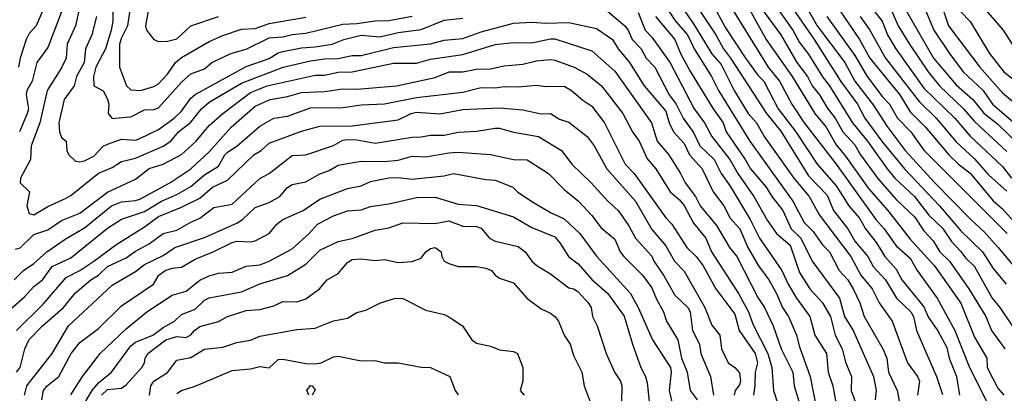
# Model space of a CAD drawing. Header units: metres. Extents: x -51132 to -49532, y -231222 to -229437.
# Tile 33 of 256: x -50882 to -50775, y -230872 to -230831. Entities that reach past the tile are written whole.
import ezdxf

# ---------------------------------------------------------------- set-up
doc = ezdxf.new("R2010")
doc.units = ezdxf.units.M
doc.layers.add('CONTOUR_INDEX', color=1, linetype='Continuous')
doc.layers.add('CONTOUR_INTER', color=3, linetype='Continuous')

msp = doc.modelspace()

# ---------------------------------------------------------------- linework, layer by layer
at = {"layer": 'CONTOUR_INDEX'}
for points, elevation in [([(-50871.47, -230828.76), (-50871.53, -230831.26), (-50871.71, -230832.26), (-50872.33, -230834.26), (-50873.36, -230836.26), (-50873.62, -230837.26), (-50873.57, -230838.26), (-50872.58, -230838.81), (-50872.08, -230839.72), (-50871.96, -230840.26), (-50872.03, -230841.26), (-50871.58, -230841.82), (-50870.08, -230841.68), (-50869.58, -230841.61), (-50868.08, -230840.86), (-50867.08, -230840.83), (-50866.58, -230840.67), (-50864.08, -230837.88), (-50863.08, -230836.96), (-50861.58, -230836.43), (-50860.79, -230835.76), (-50858.71, -230834.76), (-50857.08, -230834.3), (-50854.58, -230833.08), (-50853.08, -230832.98), (-50852.08, -230832.71), (-50850.58, -230832.56), (-50846.58, -230831.59), (-50845.08, -230831.53), (-50843.08, -230831.22), (-50841.58, -230831.21), (-50839.08, -230830.73)], 45), ([(-50806.59, -230829.26), (-50805.08, -230831.98), (-50802.94, -230835.26), (-50801.58, -230837.1), (-50800.94, -230837.76), (-50799.38, -230840.76), (-50797.48, -230843.26), (-50795.14, -230846.76), (-50793.08, -230849.11), (-50791.71, -230851.26), (-50790.58, -230852.6), (-50789.92, -230853.76), (-50788.72, -230855.26), (-50787.81, -230856.76), (-50786.58, -230858.14), (-50785.96, -230859.26), (-50783.58, -230862.2), (-50783.08, -230863.35), (-50782.08, -230864.8), (-50781.08, -230866.6), (-50780.86, -230867.76), (-50780.04, -230869.76), (-50779.74, -230871.76)], 40), ([(-50798.08, -230829.5), (-50795.49, -230833.26), (-50792.58, -230837.81), (-50790.8, -230840.26), (-50789.97, -230841.76), (-50788.08, -230844.37), (-50785.69, -230847.26), (-50781.88, -230851.26), (-50779.58, -230853.96), (-50777.22, -230856.26), (-50776.08, -230858.05), (-50774.68, -230859.76)], 35), ([(-50814.58, -230830.33), (-50813.82, -230832.26), (-50813.08, -230833), (-50811.08, -230835.77), (-50808.48, -230840.76), (-50807.38, -230842.26), (-50806.56, -230843.76), (-50804.62, -230846.26), (-50803.75, -230847.76), (-50802.03, -230850.26), (-50800.58, -230852.83), (-50799.56, -230854.26), (-50798.08, -230855.54), (-50797.08, -230858.5), (-50795.95, -230860.26), (-50794.57, -230861.76), (-50793.71, -230863.26), (-50793.21, -230865.26), (-50792.44, -230866.76), (-50792.08, -230868.2), (-50791.45, -230869.76), (-50791.46, -230871.26), (-50790.75, -230873.26)], 45), ([(-50789.08, -230830.05), (-50788.1, -230831.26), (-50787.53, -230832.76), (-50786.63, -230834.26), (-50783.58, -230838.51), (-50780.23, -230841.76), (-50778.58, -230843.71), (-50775.08, -230846.99), (-50774.07, -230848.26)], 30), ([(-50779.58, -230830.24), (-50778.58, -230831.29), (-50776.46, -230834.76), (-50774.92, -230836.76), (-50771.58, -230839.36)], 25), ([(-50882.58, -230862.4), (-50881.08, -230861.12), (-50880.08, -230860), (-50879.15, -230859.26), (-50878.08, -230857.84), (-50876.08, -230856.9), (-50872.08, -230853.7), (-50870.58, -230852.72), (-50868.08, -230851.87), (-50866.26, -230850.76), (-50864.58, -230850.05), (-50863.08, -230849.16), (-50861.58, -230847.9), (-50860.08, -230846.96), (-50859.38, -230845.76), (-50859.08, -230845.45), (-50858.08, -230844.8), (-50855.58, -230842.62), (-50854.08, -230841.78), (-50852.58, -230841.54), (-50850.08, -230840.65), (-50846.58, -230840.6), (-50844.58, -230840.34), (-50842.08, -230840.22), (-50838.58, -230839.53), (-50833.58, -230838.95), (-50831.58, -230838.45), (-50830.08, -230838.47), (-50829.08, -230838.33), (-50827.58, -230838.39), (-50825.58, -230838.21), (-50824.58, -230838.35), (-50822.58, -230838.32), (-50821.8, -230838.76), (-50820.58, -230839.82), (-50819.58, -230840.49), (-50818.21, -230842.26), (-50815.98, -230846.76), (-50814.98, -230847.76), (-50811.58, -230852.58), (-50810.92, -230853.26), (-50809.27, -230855.76), (-50808.29, -230856.76), (-50807.53, -230857.76), (-50806.16, -230860.26), (-50804.08, -230863), (-50803.6, -230864.76), (-50801.89, -230867.26), (-50801.64, -230868.26), (-50801.86, -230869.26), (-50801.9, -230870.76), (-50802.07, -230871.76)], 50), ([(-50876.08, -230871.73), (-50874.82, -230869.76), (-50872.88, -230867.26), (-50870.08, -230864.57), (-50867.83, -230862.76), (-50865.08, -230860.92), (-50863.58, -230860.51), (-50862.08, -230859.31), (-50861.08, -230858.85), (-50860.08, -230858.55), (-50858.58, -230858.44), (-50857.08, -230857.79), (-50855.58, -230857.65), (-50854.58, -230857.26), (-50852.08, -230855.91), (-50850.23, -230854.26), (-50849.34, -230853.26), (-50847.58, -230852.34), (-50846.08, -230851.81), (-50844.58, -230851.68), (-50843.58, -230851.34), (-50841.58, -230851.04), (-50838.58, -230850.36), (-50836.58, -230850.32), (-50834.08, -230851.1), (-50832.08, -230851.24), (-50828.08, -230852.44), (-50826.08, -230853.62), (-50823.58, -230854.62), (-50823.04, -230855.26), (-50822.1, -230856.76), (-50821.08, -230857.56), (-50819.58, -230859.25), (-50817.86, -230860.76), (-50816.08, -230863.22), (-50815.18, -230866.26), (-50814.26, -230868.76), (-50813.75, -230869.76), (-50813.58, -230870.43), (-50813.35, -230872.76)], 55), ([(-50850.27, -230871.76), (-50850.49, -230871.26), (-50850.08, -230870.73), (-50849.9, -230870.76), (-50849.58, -230871.18), (-50849.9, -230871.76)], 60)]:
    msp.add_lwpolyline(points, dxfattribs=dict(at, elevation=elevation))
at = {"layer": 'CONTOUR_INTER'}
for points, elevation in [([(-50813.15, -230827.26), (-50810.53, -230831.26), (-50809.22, -230832.76), (-50808.5, -230834.26), (-50806.62, -230837.26), (-50805.87, -230838.76), (-50802.45, -230844.26), (-50797.79, -230850.76), (-50796.58, -230853.06), (-50795.58, -230854.06), (-50794.58, -230855.5), (-50793.82, -230856.26), (-50792.78, -230858.26), (-50791.83, -230859.26), (-50791.26, -230860.26), (-50790.52, -230861.76), (-50790.05, -230863.26), (-50788.04, -230866.76), (-50787.6, -230867.76), (-50787.41, -230869.26), (-50786.49, -230871.26), (-50785.72, -230875.26)], 43), ([(-50797.58, -230827.47), (-50795.15, -230831.76), (-50792.14, -230835.76), (-50791.08, -230837.76), (-50789.08, -230840.31), (-50787.58, -230842.67), (-50785.6, -230845.26), (-50782.39, -230848.76), (-50778.51, -230852.76), (-50777.08, -230854.04), (-50775.53, -230855.76), (-50773.86, -230857.76)], 34), ([(-50874.93, -230828.76), (-50875.58, -230831.79), (-50876.48, -230833.76), (-50876.58, -230835.26), (-50877.08, -230836.32), (-50878.64, -230838.76), (-50879.44, -230842.26), (-50880.38, -230844.76), (-50880.46, -230846.26), (-50881.53, -230848.26), (-50881.58, -230848.79), (-50880.57, -230849.76), (-50880.83, -230851.26), (-50880.58, -230852.08), (-50880.08, -230852.25), (-50878.58, -230851.34), (-50876.58, -230850.43), (-50876.08, -230850.15), (-50873.08, -230847.74), (-50871.58, -230847.1), (-50870.58, -230846.46), (-50869.08, -230846.12), (-50866.08, -230844.82), (-50865.24, -230844.26), (-50864.4, -230843.26), (-50863.08, -230842.19), (-50861.91, -230840.76), (-50861.08, -230840.03), (-50857.58, -230837.98), (-50853.04, -230836.26), (-50850.08, -230835.55), (-50848.58, -230835.33), (-50847.08, -230835.32), (-50845.58, -230835), (-50844.58, -230835), (-50841.08, -230834.13), (-50837.08, -230833.71), (-50835.58, -230833.31), (-50833.58, -230833.15), (-50831.58, -230832.42), (-50828.08, -230831.48), (-50826.08, -230831.36), (-50824.58, -230831.48), (-50822.08, -230831.42), (-50819.08, -230832.05), (-50817.36, -230833.26), (-50816.73, -230834.26), (-50815.51, -230835.76), (-50813.91, -230838.26), (-50811.58, -230841.03), (-50811.22, -230842.26), (-50810.74, -230843.26), (-50809.58, -230844.51), (-50808.98, -230845.76), (-50807.63, -230847.26), (-50806.42, -230849.76), (-50805.29, -230851.26), (-50804.58, -230852.59), (-50803.54, -230853.76), (-50802.66, -230855.76), (-50801.52, -230857.76), (-50800.4, -230859.26), (-50799.56, -230860.76), (-50798.93, -230862.26), (-50798.28, -230863.26), (-50797.39, -230865.26), (-50797.08, -230866.53), (-50795.92, -230869.76), (-50795.24, -230873.26)], 47), ([(-50869.5, -230828.76), (-50869.94, -230831.76), (-50870.58, -230833.07), (-50870.78, -230833.76), (-50870.79, -230836.26), (-50870.04, -230838.26), (-50869.58, -230838.69), (-50868.52, -230838.76), (-50867.08, -230838.36), (-50866.58, -230838.05), (-50865.58, -230837.02), (-50864.74, -230835.76), (-50864.08, -230835.22), (-50861.08, -230833.48), (-50859.58, -230832.81), (-50857.58, -230832.14), (-50856.08, -230832.05), (-50854.58, -230831.52), (-50850.58, -230830.83)], 44), ([(-50867.25, -230827.76), (-50867.97, -230831.76), (-50867.86, -230832.26), (-50867.08, -230833.25), (-50866.58, -230833.46), (-50865.58, -230833.45), (-50864.58, -230833.17), (-50863.08, -230831.79), (-50860.08, -230830.75)], 43), ([(-50811.18, -230827.76), (-50808.58, -230831.55), (-50806.58, -230834.81), (-50805.58, -230835.95), (-50804.16, -230838.76), (-50802.65, -230841.26), (-50801.72, -230842.26), (-50800.9, -230843.76), (-50797.69, -230848.26), (-50796.01, -230850.26), (-50794.91, -230852.26), (-50791.52, -230856.76), (-50790.42, -230858.76), (-50789.2, -230860.26), (-50788.42, -230861.76), (-50787.01, -230863.76), (-50785.35, -230868.26), (-50784.26, -230869.76), (-50784.05, -230870.26), (-50784.28, -230871.76)], 42), ([(-50805.08, -230828.74), (-50800.46, -230836.26), (-50799.25, -230837.76), (-50797.91, -230840.26), (-50796.58, -230842.26), (-50793.08, -230846.75), (-50788.81, -230852.76), (-50787.89, -230853.76), (-50786.58, -230855.6), (-50785.08, -230856.93), (-50784.32, -230858.26), (-50782.13, -230861.26), (-50780.22, -230864.76), (-50778.63, -230868.76), (-50776.62, -230872.76)], 39), ([(-50818.58, -230829.6), (-50816.02, -230831.76), (-50815.66, -230832.26), (-50815.22, -230833.26), (-50814.25, -230834.26), (-50813.69, -230835.26), (-50812.77, -230836.26), (-50811.19, -230839.26), (-50810.44, -230840.26), (-50809.68, -230841.76), (-50808.58, -230843.32), (-50807.87, -230844.76), (-50806.32, -230846.26), (-50805.55, -230847.76), (-50804.58, -230849.14), (-50802.41, -230852.76), (-50801.42, -230854.76), (-50798.98, -230858.26), (-50798.3, -230859.76), (-50797.39, -230861.26), (-50795.94, -230863.26), (-50795.42, -230865.26), (-50794.13, -230867.26), (-50793.97, -230869.26), (-50793.46, -230870.76), (-50793.08, -230872.76)], 46), ([(-50803.08, -230828.92), (-50800.68, -230833.26), (-50797.88, -230837.26), (-50795.4, -230841.26), (-50794.17, -230842.76), (-50793.08, -230844.67), (-50792.08, -230845.87), (-50789.58, -230849.4), (-50787.48, -230851.76), (-50785.08, -230854.88), (-50782.44, -230857.76), (-50779.58, -230861.81), (-50778.08, -230865.5), (-50776.77, -230867.76), (-50776.73, -230868.76), (-50775.58, -230871.02), (-50774.9, -230871.76)], 38), ([(-50801.3, -230829.76), (-50799.09, -230832.76), (-50797.35, -230835.76), (-50796.2, -230837.26), (-50795.68, -230838.26), (-50794.91, -230839.26), (-50794.08, -230840.66), (-50793.2, -230841.76), (-50792.36, -230843.26), (-50791.08, -230844.65), (-50790.46, -230845.76), (-50788.58, -230848.32), (-50786.58, -230850.57), (-50784.58, -230852.49), (-50783.58, -230853.98), (-50782.58, -230855.06), (-50781.86, -230856.26), (-50780.81, -230857.26), (-50778.71, -230860.26), (-50776.87, -230863.26), (-50776.24, -230864.76), (-50774.81, -230866.76)], 37), ([(-50799.91, -230829.26), (-50797.79, -230832.26), (-50797.08, -230833.59), (-50796.08, -230834.85), (-50794.58, -230837.29), (-50793.82, -230838.26), (-50791.33, -230842.26), (-50789.71, -230844.26), (-50787.58, -230847.26), (-50786.73, -230848.26), (-50784.59, -230850.26), (-50783.05, -230852.26), (-50781.58, -230853.68), (-50780.58, -230855.14), (-50779.58, -230856.2), (-50779.08, -230856.91), (-50778.08, -230857.85), (-50776.18, -230861.26), (-50775.36, -230862.26), (-50774.03, -230864.26)], 36), ([(-50792.95, -230829.76), (-50790.55, -230833.26), (-50789.44, -230835.26), (-50786.21, -230839.26), (-50785.08, -230841.09), (-50783.42, -230842.76), (-50780.89, -230845.76), (-50779.85, -230846.76), (-50778.58, -230847.72), (-50776.08, -230850.74), (-50775.08, -230851.59), (-50773.58, -230853.24)], 32), ([(-50785.73, -230829.76), (-50782.53, -230835.26), (-50780.08, -230838.18), (-50778.29, -230839.76), (-50777.08, -230841.24), (-50775.58, -230842.43), (-50773.08, -230844.83)], 28), ([(-50781.58, -230829.84), (-50780.92, -230831.76), (-50777.52, -230836.26), (-50775.08, -230839.03), (-50771.77, -230841.76)], 26), ([(-50777.59, -230829.26), (-50775, -230832.26), (-50773.58, -230834.46)], 24), ([(-50879.19, -230830.26), (-50879.84, -230831.76), (-50880.58, -230832.62), (-50880.91, -230833.26), (-50881.58, -230835.26), (-50881.76, -230836.26)], 49), ([(-50877.09, -230830.26), (-50878.58, -230834.11), (-50879.77, -230835.76), (-50880.26, -230837.76), (-50880.84, -230838.76), (-50880.92, -230839.26), (-50880.67, -230840.76), (-50880.8, -230841.26), (-50881.63, -230843.26)], 48), ([(-50873.28, -230830.76), (-50873.79, -230832.76), (-50874.47, -230834.26), (-50874.64, -230835.76), (-50875.47, -230837.26), (-50875.71, -230838.26), (-50876.78, -230839.76), (-50877.37, -230842.26), (-50877.29, -230843.26), (-50877.08, -230843.87), (-50876.57, -230844.26), (-50876.51, -230845.26), (-50876.3, -230845.76), (-50875.58, -230846.43), (-50875.08, -230846.5), (-50874.58, -230846.39), (-50873.58, -230845.88), (-50872.58, -230844.82), (-50872.08, -230844.6), (-50870.58, -230844.03), (-50869.08, -230844.15), (-50868.58, -230843.99), (-50866.58, -230843), (-50864.86, -230841.76), (-50864.08, -230841.03), (-50863.08, -230839.59), (-50862.58, -230839.2), (-50857.08, -230836.17), (-50854.58, -230835.32), (-50853.58, -230834.71), (-50853.08, -230834.55), (-50851.08, -230834.14), (-50849.58, -230834.06), (-50847.75, -230833.76), (-50846.46, -230833.26), (-50844.58, -230832.8), (-50842.58, -230832.97), (-50840.58, -230832.48), (-50838.08, -230832.18), (-50835.58, -230831.15), (-50833.58, -230830.96)], 46), ([(-50812.69, -230830.76), (-50810.6, -230833.26), (-50809.99, -230834.76), (-50808.89, -230836.76), (-50806.43, -230840.76), (-50805.33, -230842.26), (-50805.02, -230843.26), (-50802.95, -230846.26), (-50802.4, -230847.26), (-50800.67, -230849.26), (-50800.06, -230850.26), (-50798.87, -230851.76), (-50797.98, -230853.76), (-50796.91, -230854.76), (-50795.71, -230857.26), (-50792.74, -230861.26), (-50792.21, -230863.26), (-50791.24, -230864.76), (-50789.06, -230869.76), (-50788.75, -230871.26), (-50788.86, -230872.26)], 44), ([(-50807.8, -230830.26), (-50806.13, -230832.76), (-50805.31, -230834.26), (-50804.54, -230835.26), (-50800.64, -230841.26), (-50799.08, -230843.17), (-50796.08, -230848.02), (-50794.08, -230850.12), (-50793.38, -230851.76), (-50791.82, -230853.76), (-50791.08, -230855.09), (-50789.68, -230856.76), (-50789.08, -230857.83), (-50787.76, -230859.26), (-50786.55, -230861.26), (-50785.01, -230862.76), (-50784.71, -230863.26), (-50784.37, -230864.76), (-50782.21, -230869.76), (-50781.58, -230871.69)], 41), ([(-50794.11, -230830.76), (-50791.08, -230834.98), (-50789.73, -230837.26), (-50788.08, -230839.46), (-50787.33, -230840.26), (-50786.43, -230841.76), (-50784.99, -230843.26), (-50783.58, -230845.25), (-50774.56, -230854.26)], 33), ([(-50790.48, -230830.76), (-50789.45, -230832.26), (-50787.74, -230835.26), (-50784.08, -230839.96), (-50782.27, -230841.76), (-50780.08, -230844.33), (-50778.08, -230846.17), (-50776.58, -230847.89), (-50774.58, -230849.69)], 31), ([(-50787.08, -230830.1), (-50786.39, -230831.76), (-50785.15, -230833.76), (-50783.13, -230836.76), (-50781.91, -230838.26), (-50779.3, -230840.76), (-50778.08, -230842.13), (-50774.58, -230845.39)], 29), ([(-50783.33, -230830.26), (-50782.5, -230832.26), (-50780.81, -230834.76), (-50779.33, -230836.76), (-50777.15, -230838.76), (-50776.13, -230840.26), (-50773.58, -230842.45)], 27), ([(-50882.08, -230855.97), (-50881.58, -230855.82), (-50880.08, -230854.36), (-50878.58, -230853.88), (-50877.08, -230852.87), (-50875.08, -230852.07), (-50872.08, -230849.79), (-50869.08, -230848.39), (-50867.58, -230847.22), (-50866.07, -230846.76), (-50864.08, -230845.7), (-50862.47, -230844.26), (-50861.08, -230842.57), (-50859.58, -230841.26), (-50856.58, -230839), (-50854.78, -230838.26), (-50849.58, -230837.12), (-50848.58, -230837.11), (-50847.08, -230836.8), (-50845.58, -230836.75), (-50841.08, -230835.83), (-50838.58, -230835.8), (-50837.08, -230835.38), (-50833.58, -230834.88), (-50830.08, -230833.81), (-50828.08, -230833.58), (-50826.08, -230833.6), (-50824.08, -230833.17), (-50823.58, -230833.17), (-50819.58, -230834.47), (-50817.08, -230836.68), (-50813.13, -230842.26), (-50812.49, -230844.26), (-50811.24, -230845.76), (-50809.96, -230847.76), (-50809.48, -230848.76), (-50808.36, -230850.26), (-50807.84, -230851.26), (-50806.08, -230853.39), (-50804.66, -230855.76), (-50803.86, -230856.76), (-50801.58, -230861.18), (-50800.85, -230862.26), (-50799.92, -230864.26), (-50799.06, -230866.76), (-50797.81, -230869.26), (-50797.66, -230870.76), (-50797.03, -230872.76)], 48), ([(-50882.2, -230859.26), (-50881.19, -230858.26), (-50880.08, -230857.5), (-50878.67, -230856.26), (-50876.58, -230854.79), (-50874.58, -230853.63), (-50871.65, -230851.26), (-50870.58, -230850.82), (-50869.08, -230850.68), (-50868.58, -230850.53), (-50865.35, -230848.76), (-50863.08, -230847.27), (-50861.08, -230845.4), (-50858.69, -230842.76), (-50856.08, -230840.46), (-50854.46, -230839.76), (-50852.58, -230839.41), (-50851.08, -230838.98), (-50848.58, -230838.89), (-50846.58, -230838.58), (-50845.08, -230838.62), (-50840.75, -230838.26), (-50836.58, -230837.38), (-50835.04, -230836.76), (-50833.58, -230836.77), (-50832.08, -230836.45), (-50830.58, -230836.43), (-50829.08, -230836.12), (-50827.08, -230835.94), (-50825.58, -230835.57), (-50824.08, -230835.42), (-50823.58, -230835.48), (-50821.5, -230836.26), (-50820.08, -230837), (-50818.54, -230838.26), (-50816.24, -230841.26), (-50815.19, -230843.26), (-50814.46, -230844.26), (-50813.58, -230846.18), (-50812.64, -230847.26), (-50811.09, -230849.76), (-50810.08, -230850.63), (-50809.58, -230851.23), (-50808.58, -230853.15), (-50807.24, -230854.76), (-50806.63, -230856.26), (-50803.68, -230860.76), (-50802.6, -230862.76), (-50802.08, -230864.16), (-50800.52, -230867.26), (-50800.08, -230868.76), (-50799.89, -230871.26), (-50798.91, -230874.26)], 49), ([(-50881.96, -230864.76), (-50879.08, -230861.91), (-50876.58, -230859.01), (-50875.08, -230858.26), (-50873.57, -230857.26), (-50871.08, -230855.42), (-50868.08, -230853.55), (-50866.58, -230852.41), (-50864.08, -230851.41), (-50862.08, -230850.42), (-50860.71, -230849.26), (-50859.08, -230848.5), (-50856.24, -230845.76), (-50855.43, -230845.26), (-50854.58, -230844.48), (-50851.08, -230843.18), (-50849.08, -230842.65), (-50845.58, -230842.6), (-50840.58, -230841.95), (-50839.18, -230841.26), (-50838.58, -230841.14), (-50836.08, -230841.32), (-50833.58, -230840.83), (-50829.58, -230840.64), (-50827.08, -230840.88), (-50825.08, -230841.3), (-50824.07, -230841.26), (-50823.08, -230841.89), (-50822.08, -230842.21), (-50820.09, -230843.76), (-50819.34, -230844.76), (-50817.97, -230847.26), (-50814.85, -230850.76), (-50813.08, -230853.82), (-50811.58, -230855.59), (-50810.61, -230857.26), (-50809.58, -230858.33), (-50807.33, -230862.26), (-50806.58, -230864.19), (-50805.71, -230865.26), (-50805.51, -230866.76), (-50804.8, -230868.26), (-50804.08, -230868.76), (-50803.58, -230869.34), (-50803.45, -230870.26), (-50803.58, -230870.66), (-50804.04, -230871.26), (-50804.16, -230871.76)], 51), ([(-50881.95, -230869.26), (-50881.58, -230868.76), (-50881.07, -230866.76), (-50880.58, -230865.74), (-50879.14, -230864.26), (-50876.88, -230862.26), (-50875.58, -230860.69), (-50873.89, -230859.26), (-50873.08, -230858.76), (-50872.08, -230857.84), (-50870.08, -230856.91), (-50869.08, -230856.19), (-50867.58, -230855.37), (-50866.08, -230854.26), (-50864.58, -230853.89), (-50863.08, -230853.03), (-50862.08, -230852.6), (-50860.58, -230851.45), (-50858.58, -230851.07), (-50855.58, -230848.32), (-50854.58, -230847.76), (-50852.08, -230845.83), (-50850.58, -230845.75), (-50847.58, -230844.72), (-50846.58, -230844.16), (-50846.08, -230844.08), (-50845.08, -230844.11), (-50843.08, -230844.48), (-50839.08, -230843.84), (-50838.08, -230843.81), (-50837.08, -230843.61), (-50835.58, -230843.63), (-50834.08, -230843.3), (-50832.08, -230843.17), (-50830.08, -230842.84), (-50829.58, -230842.85), (-50828.08, -230843.28), (-50825.36, -230843.76), (-50822.86, -230845.26), (-50821.74, -230846.76), (-50819.67, -230848.76), (-50817.85, -230850.76), (-50816.72, -230851.76), (-50815.58, -230853.42), (-50814.86, -230854.76), (-50813.08, -230856.72), (-50812.88, -230857.26), (-50811.81, -230858.76), (-50810.58, -230860.92), (-50809.17, -230862.26), (-50808.91, -230862.76), (-50808.69, -230864.76), (-50807.92, -230866.26), (-50807.76, -230867.26), (-50806.72, -230869.76), (-50806.39, -230871.76)], 52), ([(-50881.09, -230871.76), (-50880.86, -230870.76), (-50878.08, -230867.27), (-50876.33, -230864.26), (-50871.58, -230859.87), (-50869.08, -230858.37), (-50868.08, -230857.62), (-50866.08, -230856.66), (-50864.81, -230855.76), (-50861.58, -230854.71), (-50858.08, -230853.15), (-50857.45, -230852.76), (-50856.08, -230851.45), (-50854.58, -230850.91), (-50853.43, -230850.26), (-50852.58, -230849.27), (-50852.08, -230848.95), (-50850.58, -230848.67), (-50849.08, -230847.8), (-50848.08, -230847.43), (-50847.08, -230846.87), (-50844.58, -230846.44), (-50842.08, -230846.46), (-50840.58, -230846.31), (-50839.08, -230845.89), (-50837.58, -230845.96), (-50835.08, -230845.51), (-50834.08, -230845.46), (-50830.58, -230845.69), (-50828.08, -230846.26), (-50826.58, -230846.3), (-50824.28, -230847.76), (-50822.58, -230849.49), (-50821.04, -230850.76), (-50819.58, -230852.3), (-50818.58, -230853.64), (-50817.08, -230854.87), (-50816.5, -230856.26), (-50816.13, -230856.76), (-50814.09, -230858.76), (-50813.08, -230860.13), (-50812.58, -230861.37), (-50811.8, -230862.76), (-50811.49, -230863.76), (-50810.25, -230865.76), (-50809.86, -230867.76), (-50809.24, -230869.26), (-50808.94, -230871.26), (-50808.17, -230872.26)], 53), ([(-50879.22, -230872.26), (-50879.02, -230871.26), (-50878.65, -230870.76), (-50877.37, -230869.76), (-50876.05, -230867.26), (-50875.08, -230866.05), (-50873.08, -230864.56), (-50870.58, -230862.1), (-50867.1, -230859.76), (-50866.53, -230858.76), (-50865.84, -230858.26), (-50865.08, -230858.01), (-50864.08, -230857.91), (-50862.58, -230857.03), (-50860.63, -230856.26), (-50858.58, -230855.22), (-50858.08, -230855.08), (-50856.58, -230855.17), (-50856.08, -230855.04), (-50854.56, -230854.26), (-50853.74, -230853.26), (-50853.08, -230852.75), (-50850.89, -230851.76), (-50849.08, -230850.54), (-50846.08, -230849.39), (-50844.58, -230849.1), (-50843.58, -230848.62), (-50841.58, -230848.23), (-50840.58, -230848.19), (-50839.08, -230848.36), (-50835.58, -230848), (-50834.58, -230847.77), (-50831.08, -230848.4), (-50830.08, -230848.47), (-50828.14, -230849.26), (-50827.63, -230849.76), (-50826.08, -230850.8), (-50824.08, -230851.98), (-50822.58, -230852.66), (-50820.89, -230854.26), (-50819.08, -230856.7), (-50815.39, -230860.76), (-50814.55, -230862.26), (-50813, -230865.76), (-50811.05, -230868.76), (-50810.97, -230869.26), (-50811.21, -230871.26), (-50810.72, -230873.26)], 54), ([(-50875.08, -230873.5), (-50873.77, -230871.26), (-50873.08, -230870.43), (-50871.68, -230869.26), (-50869.58, -230866.43), (-50869.08, -230866.03), (-50867.2, -230865.26), (-50866.08, -230864.43), (-50864.83, -230863.76), (-50864.08, -230863.04), (-50862.58, -230862.44), (-50861.58, -230861.47), (-50861.08, -230861.23), (-50857.58, -230860.56), (-50855.58, -230859.7), (-50852.58, -230858.82), (-50850.58, -230857.59), (-50849.08, -230856.08), (-50847.08, -230855.14), (-50845.58, -230854.8), (-50843.08, -230853.9), (-50841.58, -230853.64), (-50840.08, -230853.09), (-50836.58, -230853.17), (-50835.08, -230852.9), (-50833.58, -230853.47), (-50832.08, -230853.52), (-50831.58, -230853.7), (-50830.69, -230854.76), (-50830.08, -230855.1), (-50827.58, -230855.68), (-50826.8, -230856.26), (-50826.09, -230857.26), (-50825.52, -230857.76), (-50824.08, -230858.64), (-50822.08, -230860.14), (-50821.54, -230860.26), (-50821.08, -230860.56), (-50819.97, -230861.76), (-50819.66, -230862.26), (-50819.53, -230863.26), (-50819, -230864.26), (-50818.05, -230867.26), (-50817.13, -230869.26), (-50816.48, -230870.26), (-50816.35, -230870.76), (-50816.41, -230874.26)], 56), ([(-50872.76, -230871.76), (-50872.08, -230871.14), (-50870.58, -230871.01), (-50870.08, -230870.63), (-50868.39, -230868.76), (-50868.08, -230868.26), (-50868.02, -230867.76), (-50867.74, -230867.26), (-50865.76, -230865.76), (-50864.58, -230865.42), (-50863.58, -230865.52), (-50863.08, -230865.24), (-50862.68, -230864.76), (-50862.08, -230864.33), (-50860.08, -230863.8), (-50859.07, -230863.26), (-50857.08, -230862.6), (-50855.58, -230862.49), (-50854.08, -230862.08), (-50853.08, -230861.62), (-50851.58, -230861.67), (-50850.58, -230861.33), (-50849.11, -230860.26), (-50848.27, -230859.26), (-50847.08, -230858.6), (-50846.08, -230857.4), (-50845.58, -230857.08), (-50844.58, -230856.99), (-50843.08, -230857.19), (-50842.08, -230857.08), (-50840.58, -230857.39), (-50839.08, -230857.31), (-50838.08, -230856.94), (-50837.58, -230856.25), (-50837.08, -230855.88), (-50836.58, -230855.79), (-50835.93, -230856.26), (-50835.85, -230856.76), (-50835.58, -230857.25), (-50835.08, -230857.52), (-50834.08, -230857.82), (-50832.08, -230857.85), (-50831.08, -230858), (-50830.48, -230858.26), (-50830.08, -230858.76), (-50829.58, -230859.11), (-50828.08, -230859.61), (-50826.65, -230861.26), (-50825.08, -230862.4), (-50824.08, -230862.87), (-50823.58, -230863.26), (-50823.2, -230863.76), (-50822.58, -230865.27), (-50821.92, -230866.26), (-50821.58, -230867.47), (-50820.66, -230869.26), (-50820.43, -230870.76), (-50819.65, -230872.76)], 57), ([(-50867.55, -230871.76), (-50867.4, -230870.76), (-50867.09, -230870.26), (-50865.58, -230869.3), (-50864.58, -230867.97), (-50863.08, -230867.68), (-50861.58, -230866.78), (-50859.58, -230866.57), (-50858.08, -230866.07), (-50856.58, -230865.81), (-50855.58, -230865.39), (-50851.58, -230864.64), (-50849.58, -230864.52), (-50847.58, -230863.73), (-50846.08, -230863.41), (-50845.08, -230862.82), (-50844.08, -230862.55), (-50842.49, -230861.76), (-50840.86, -230861.26), (-50840.08, -230861.3), (-50837.58, -230862.57), (-50835.58, -230863.03), (-50835.08, -230863.28), (-50833.61, -230864.26), (-50832.58, -230865.76), (-50832.08, -230866.14), (-50830.58, -230866.46), (-50829.58, -230866.85), (-50828.08, -230867.02), (-50827.64, -230867.26), (-50827.06, -230868.76), (-50827.05, -230870.26), (-50827.34, -230871.26), (-50826.94, -230871.76)], 58), ([(-50864.58, -230871.57), (-50864.08, -230871.25), (-50862.58, -230870.8), (-50858.58, -230869.11), (-50856.58, -230868.93), (-50855.58, -230868.65), (-50854.58, -230868.79), (-50853.58, -230867.92), (-50853.08, -230867.86), (-50850.58, -230868.32), (-50849.58, -230868.36), (-50848.92, -230868.26), (-50847.58, -230867.62), (-50847.08, -230867.55), (-50844.58, -230868.06), (-50843.08, -230868.02), (-50842.08, -230868.26), (-50840.58, -230868.25), (-50838.08, -230868.75), (-50837.08, -230868.76), (-50834.99, -230869.76), (-50834.39, -230871.26), (-50834.08, -230871.72)], 59)]:
    msp.add_lwpolyline(points, dxfattribs=dict(at, elevation=elevation))

doc.saveas('drawing.dxf')
